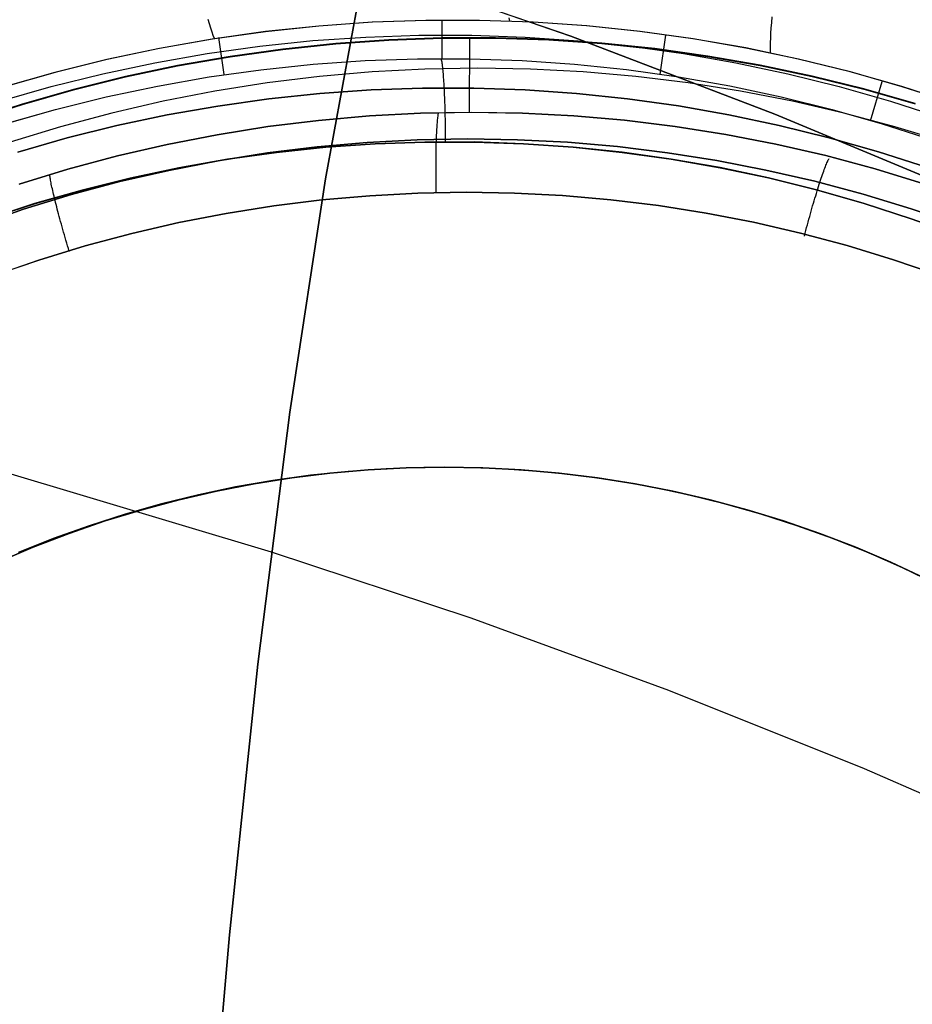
# Model space of a CAD drawing. Header units: millimetres. Extents: x -273 to 273, y -240 to 302.
# Tile 236 of 256: x 144 to 154, y 159 to 171. Entities that reach past the tile are written whole.
import ezdxf

# ---------------------------------------------------------------- set-up
doc = ezdxf.new("R2010")
doc.units = ezdxf.units.MM
doc.header["$MEASUREMENT"] = 0
doc.layers.add('IGES level 1', color=7, linetype='Continuous', true_color=0x3e413d)
doc.layers.add('IGES level 2', color=7, linetype='Continuous', true_color=0x008000)

msp = doc.modelspace()

# ---------------------------------------------------------------- linework, layer by layer
at = {"layer": 'IGES level 1'}
for p, q in [((145.854, 170.594, 413.651), (145.87, 170.541, 413.525)), ((148.432, 170.58, 413.202), (147.798, 170.557, 413.152)), ((149.067, 170.58, 413.253), (148.432, 170.58, 413.202)), ((149.069, 170.579, 413.253), (148.435, 170.579, 413.202)), ((148.625, 170.128, 411.522), (148.625, 170.583, 413.217)), ((149.701, 170.559, 413.304), (149.067, 170.58, 413.253)), ((149.703, 170.558, 413.304), (149.069, 170.579, 413.253)), ((149.415, 170.608, 413.416), (149.422, 170.569, 413.282)), ((152.527, 170.623, 414.556), (152.521, 170.554, 414.437)), ((145.87, 170.541, 413.525), (145.885, 170.491, 413.398)), ((145.885, 170.491, 413.398), (145.9, 170.446, 413.27)), ((147.165, 170.513, 413.103), (146.534, 170.447, 413.055)), ((147.168, 170.512, 413.103), (146.537, 170.446, 413.055)), ((147.798, 170.557, 413.152), (147.165, 170.513, 413.103)), ((147.801, 170.557, 413.152), (147.168, 170.512, 413.103)), ((148.435, 170.579, 413.202), (147.801, 170.557, 413.152)), ((150.334, 170.515, 413.356), (149.701, 170.559, 413.304)), ((150.336, 170.514, 413.356), (149.703, 170.558, 413.304)), ((150.965, 170.45, 413.408), (150.334, 170.515, 413.356)), ((150.967, 170.449, 413.408), (150.336, 170.514, 413.356)), ((152.516, 170.489, 414.315), (152.512, 170.428, 414.191)), ((152.521, 170.554, 414.437), (152.516, 170.489, 414.315)), ((145.905, 170.358, 413.007), (145.28, 170.248, 412.961)), ((145.908, 170.358, 413.007), (145.283, 170.248, 412.961)), ((145.9, 170.446, 413.27), (145.914, 170.405, 413.139)), ((146.534, 170.447, 413.055), (145.905, 170.358, 413.007)), ((146.537, 170.446, 413.055), (145.908, 170.358, 413.007)), ((145.914, 170.405, 413.139), (145.927, 170.369, 413.008)), ((146.046, 169.941, 411.366), (145.982, 170.377, 413.012)), ((147.095, 170.34, 412.469), (147.722, 170.383, 412.508)), ((147.996, 170.351, 403.305), (147.367, 170.307, 403.265)), ((147.368, 170.303, 403.265), (147.996, 170.347, 403.305)), ((147.722, 170.383, 412.508), (148.35, 170.405, 412.547)), ((148.626, 170.374, 403.346), (147.996, 170.351, 403.305)), ((147.996, 170.347, 403.305), (148.626, 170.369, 403.346)), ((148.35, 170.405, 412.547), (148.978, 170.405, 412.587)), ((149.257, 170.374, 403.387), (148.626, 170.374, 403.346)), ((148.626, 170.369, 403.346), (149.257, 170.37, 403.387)), ((148.951, 170.377, 403.367), (148.946, 169.492, 406.671)), ((148.978, 170.405, 412.587), (149.607, 170.383, 412.627)), ((149.887, 170.353, 403.429), (149.257, 170.374, 403.387)), ((149.257, 170.37, 403.387), (149.887, 170.348, 403.429)), ((149.607, 170.383, 412.627), (150.233, 170.339, 412.668)), ((150.516, 170.31, 403.471), (149.887, 170.353, 403.429)), ((149.887, 170.348, 403.429), (150.515, 170.305, 403.471)), ((151.593, 170.362, 413.46), (150.965, 170.45, 413.408)), ((151.595, 170.361, 413.461), (150.967, 170.449, 413.408)), ((151.204, 169.941, 411.688), (151.271, 170.404, 413.436)), ((152.218, 170.253, 413.514), (151.593, 170.362, 413.46)), ((152.22, 170.252, 413.514), (151.595, 170.361, 413.461)), ((152.509, 170.371, 414.065), (152.507, 170.319, 413.937)), ((152.512, 170.428, 414.191), (152.509, 170.371, 414.065)), ((145.28, 170.248, 412.961), (144.659, 170.117, 412.915)), ((145.283, 170.248, 412.961), (144.662, 170.116, 412.915)), ((145.847, 170.187, 412.393), (146.469, 170.274, 412.431)), ((146.74, 170.241, 403.225), (146.116, 170.154, 403.187)), ((146.116, 170.15, 403.187), (146.741, 170.237, 403.225)), ((146.469, 170.274, 412.431), (147.095, 170.34, 412.469)), ((147.367, 170.307, 403.265), (146.74, 170.241, 403.225)), ((146.741, 170.237, 403.225), (147.368, 170.303, 403.265)), ((150.233, 170.339, 412.668), (150.859, 170.274, 412.709)), ((150.515, 170.305, 403.471), (151.142, 170.24, 403.514)), ((151.142, 170.245, 403.514), (150.516, 170.31, 403.471)), ((150.859, 170.274, 412.709), (151.481, 170.187, 412.751)), ((151.767, 170.158, 403.557), (151.142, 170.245, 403.514)), ((151.142, 170.24, 403.514), (151.766, 170.154, 403.557)), ((152.839, 170.122, 413.567), (152.218, 170.253, 413.514)), ((152.841, 170.121, 413.567), (152.22, 170.252, 413.514)), ((152.507, 170.319, 413.937), (152.506, 170.271, 413.807)), ((152.506, 170.271, 413.807), (152.506, 170.227, 413.676)), ((144.659, 170.117, 412.915), (144.043, 169.963, 412.871)), ((144.662, 170.116, 412.915), (144.046, 169.963, 412.871)), ((145.227, 170.079, 412.356), (145.847, 170.187, 412.393)), ((146.116, 170.154, 403.187), (145.495, 170.045, 403.148)), ((145.495, 170.041, 403.149), (146.116, 170.15, 403.187)), ((147.716, 170.104, 411.466), (148.335, 170.126, 411.504)), ((147.716, 170.104, 411.466), (148.335, 170.126, 411.504)), ((148.335, 170.126, 411.504), (148.954, 170.126, 411.543)), ((148.335, 170.126, 411.504), (148.955, 170.126, 411.543)), ((148.618, 170.119, 411.489), (148.616, 170.129, 411.521)), ((148.62, 170.109, 411.457), (148.618, 170.119, 411.489)), ((148.954, 170.126, 411.543), (149.573, 170.104, 411.582)), ((148.955, 170.126, 411.543), (149.574, 170.104, 411.582)), ((151.481, 170.187, 412.751), (152.1, 170.078, 412.793)), ((151.766, 170.154, 403.557), (152.387, 170.046, 403.6)), ((152.388, 170.05, 403.6), (151.767, 170.158, 403.557)), ((152.506, 170.227, 413.676), (152.507, 170.187, 413.544)), ((153.454, 169.97, 413.621), (152.839, 170.122, 413.567)), ((153.456, 169.969, 413.621), (152.841, 170.121, 413.567)), ((144.612, 169.949, 412.32), (145.227, 170.079, 412.356)), ((145.495, 170.045, 403.148), (144.878, 169.914, 403.111)), ((144.878, 169.91, 403.111), (145.495, 170.041, 403.149)), ((146.482, 169.996, 411.392), (147.098, 170.061, 411.429)), ((146.482, 169.996, 411.392), (147.098, 170.061, 411.429)), ((147.098, 170.061, 411.429), (147.716, 170.104, 411.466)), ((147.098, 170.061, 411.429), (147.716, 170.104, 411.466)), ((148.422, 170.003, 404.7), (147.798, 169.97, 404.673)), ((149.047, 170.014, 404.728), (148.422, 170.003, 404.7)), ((148.622, 170.097, 411.425), (148.62, 170.109, 411.457)), ((148.624, 170.085, 411.394), (148.622, 170.097, 411.425)), ((148.627, 170.071, 411.363), (148.624, 170.085, 411.394)), ((148.629, 170.057, 411.333), (148.627, 170.071, 411.363)), ((148.631, 170.041, 411.303), (148.629, 170.057, 411.333)), ((148.633, 170.024, 411.273), (148.631, 170.041, 411.303)), ((148.634, 170.007, 411.245), (148.633, 170.024, 411.273)), ((148.636, 169.988, 411.216), (148.634, 170.007, 411.245)), ((149.672, 170.003, 404.755), (149.047, 170.014, 404.728)), ((149.573, 170.104, 411.582), (150.191, 170.062, 411.621)), ((149.574, 170.104, 411.582), (150.192, 170.062, 411.621)), ((150.296, 169.97, 404.783), (149.672, 170.003, 404.755)), ((150.191, 170.062, 411.621), (150.807, 169.997, 411.661)), ((150.192, 170.062, 411.621), (150.808, 169.997, 411.661)), ((150.807, 169.997, 411.661), (151.421, 169.911, 411.701)), ((150.808, 169.997, 411.661), (151.421, 169.911, 411.701)), ((152.1, 170.078, 412.793), (152.715, 169.948, 412.835)), ((152.387, 170.046, 403.6), (153.004, 169.916, 403.644)), ((153.004, 169.92, 403.644), (152.388, 170.05, 403.6)), ((144.043, 169.963, 412.871), (143.432, 169.789, 412.827)), ((144.046, 169.963, 412.871), (143.435, 169.789, 412.827)), ((144.002, 169.797, 412.285), (144.612, 169.949, 412.32)), ((144.878, 169.914, 403.111), (144.266, 169.763, 403.075)), ((144.266, 169.759, 403.075), (144.878, 169.91, 403.111)), ((145.258, 169.803, 411.32), (145.868, 169.91, 411.356)), ((145.258, 169.803, 411.32), (145.868, 169.91, 411.355)), ((145.868, 169.91, 411.356), (146.482, 169.996, 411.392)), ((145.868, 169.91, 411.355), (146.482, 169.996, 411.392)), ((147.176, 169.916, 404.647), (146.556, 169.84, 404.621)), ((147.798, 169.97, 404.673), (147.176, 169.916, 404.647)), ((148.638, 169.968, 411.189), (148.636, 169.988, 411.216)), ((148.64, 169.948, 411.162), (148.638, 169.968, 411.189)), ((148.642, 169.926, 411.136), (148.64, 169.948, 411.162)), ((148.643, 169.904, 411.111), (148.642, 169.926, 411.136)), ((148.645, 169.881, 411.086), (148.643, 169.904, 411.111)), ((148.647, 169.857, 411.062), (148.645, 169.881, 411.086)), ((150.918, 169.916, 404.812), (150.296, 169.97, 404.783)), ((151.538, 169.84, 404.84), (150.918, 169.916, 404.812)), ((151.421, 169.911, 411.701), (152.031, 169.804, 411.742)), ((151.421, 169.911, 411.701), (152.031, 169.804, 411.741)), ((152.715, 169.948, 412.835), (153.324, 169.796, 412.877)), ((153.616, 169.769, 403.687), (153.004, 169.92, 403.644)), ((153.004, 169.916, 403.644), (153.616, 169.765, 403.687)), ((154.064, 169.796, 413.674), (153.454, 169.97, 413.621)), ((154.066, 169.795, 413.675), (153.456, 169.969, 413.621)), ((143.397, 169.625, 412.25), (144.002, 169.797, 412.285)), ((144.652, 169.674, 411.285), (145.258, 169.803, 411.32)), ((144.652, 169.674, 411.285), (145.258, 169.803, 411.32)), ((146.556, 169.84, 404.621), (145.938, 169.742, 404.595)), ((147.786, 169.757, 410.939), (148.393, 169.778, 410.979)), ((148.393, 169.778, 410.979), (147.786, 169.757, 410.939)), ((148.393, 169.778, 410.979), (149.001, 169.778, 411.019)), ((149.001, 169.778, 411.019), (148.393, 169.778, 410.979)), ((148.648, 169.832, 411.039), (148.647, 169.857, 411.062)), ((148.65, 169.807, 411.017), (148.648, 169.832, 411.039)), ((148.651, 169.781, 410.996), (148.65, 169.807, 411.017)), ((148.653, 169.753, 410.975), (148.651, 169.78, 410.996)), ((149.001, 169.778, 411.019), (149.608, 169.757, 411.059)), ((149.608, 169.757, 411.059), (149.001, 169.778, 411.019)), ((152.156, 169.742, 404.869), (151.538, 169.84, 404.84)), ((152.031, 169.804, 411.742), (152.637, 169.676, 411.782)), ((152.031, 169.804, 411.741), (152.637, 169.676, 411.782)), ((153.324, 169.796, 412.877), (153.929, 169.623, 412.919)), ((154.223, 169.598, 403.731), (153.616, 169.769, 403.687)), ((153.616, 169.765, 403.687), (154.222, 169.594, 403.731)), ((153.694, 169.392, 411.858), (153.831, 169.856, 413.662)), ((154.668, 169.602, 413.728), (154.064, 169.796, 413.674)), ((154.67, 169.6, 413.728), (154.066, 169.795, 413.675)), ((144.266, 169.763, 403.075), (143.659, 169.59, 403.039)), ((143.66, 169.586, 403.039), (144.266, 169.759, 403.075)), ((144.05, 169.524, 411.251), (144.652, 169.674, 411.285)), ((144.05, 169.524, 411.251), (144.652, 169.674, 411.285)), ((145.938, 169.742, 404.595), (145.325, 169.623, 404.57)), ((145.973, 169.566, 410.825), (146.575, 169.651, 410.862)), ((146.575, 169.651, 410.862), (145.973, 169.566, 410.825)), ((146.575, 169.651, 410.862), (147.179, 169.714, 410.901)), ((147.179, 169.714, 410.901), (146.575, 169.651, 410.862)), ((147.179, 169.714, 410.901), (147.786, 169.757, 410.939)), ((147.786, 169.757, 410.939), (147.179, 169.714, 410.901)), ((148.654, 169.725, 410.955), (148.653, 169.753, 410.975)), ((148.655, 169.696, 410.937), (148.654, 169.725, 410.955)), ((148.656, 169.667, 410.919), (148.655, 169.696, 410.937)), ((148.658, 169.637, 410.902), (148.656, 169.667, 410.919)), ((149.608, 169.757, 411.059), (150.215, 169.715, 411.1)), ((150.215, 169.715, 411.1), (149.608, 169.757, 411.059)), ((150.215, 169.715, 411.1), (150.819, 169.652, 411.141)), ((150.819, 169.652, 411.141), (150.215, 169.715, 411.1)), ((150.819, 169.652, 411.141), (151.421, 169.568, 411.183)), ((151.421, 169.568, 411.183), (150.819, 169.652, 411.141)), ((152.769, 169.623, 404.897), (152.156, 169.742, 404.869)), ((152.637, 169.676, 411.782), (153.238, 169.527, 411.823)), ((152.637, 169.676, 411.782), (153.238, 169.527, 411.823)), ((143.659, 169.59, 403.039), (143.059, 169.396, 403.004)), ((143.06, 169.392, 403.004), (143.66, 169.586, 403.039)), ((145.325, 169.623, 404.57), (144.716, 169.482, 404.545)), ((145.374, 169.461, 410.788), (145.973, 169.566, 410.825)), ((145.973, 169.566, 410.825), (145.374, 169.461, 410.788)), ((148.659, 169.607, 410.886), (148.658, 169.637, 410.902)), ((148.66, 169.576, 410.872), (148.659, 169.607, 410.886)), ((148.661, 169.544, 410.858), (148.66, 169.576, 410.872)), ((148.661, 169.513, 410.846), (148.661, 169.544, 410.858)), ((151.421, 169.568, 411.183), (152.019, 169.463, 411.225)), ((152.019, 169.463, 411.225), (151.421, 169.568, 411.183)), ((153.378, 169.482, 404.926), (152.769, 169.623, 404.897)), ((153.929, 169.623, 412.919), (154.526, 169.43, 412.962)), ((143.454, 169.354, 411.218), (144.05, 169.524, 411.251)), ((143.455, 169.354, 411.218), (144.05, 169.524, 411.251)), ((144.716, 169.482, 404.545), (144.112, 169.321, 404.521)), ((144.779, 169.335, 410.752), (145.374, 169.461, 410.788)), ((145.374, 169.461, 410.788), (144.779, 169.335, 410.752)), ((147.163, 169.396, 406.562), (147.766, 169.449, 406.598)), ((147.766, 169.449, 406.598), (147.163, 169.396, 406.562)), ((147.766, 169.449, 406.598), (148.369, 169.481, 406.635)), ((148.369, 169.481, 406.635), (147.766, 169.449, 406.598)), ((148.369, 169.481, 406.635), (148.974, 169.492, 406.672)), ((148.974, 169.491, 406.672), (148.369, 169.481, 406.635)), ((148.572, 169.402, 406.863), (148.573, 169.417, 406.833)), ((148.573, 169.417, 406.833), (148.575, 169.431, 406.804)), ((148.575, 169.431, 406.804), (148.577, 169.445, 406.773)), ((148.577, 169.445, 406.773), (148.578, 169.457, 406.743)), ((148.578, 169.457, 406.743), (148.58, 169.468, 406.711)), ((148.58, 169.468, 406.711), (148.582, 169.478, 406.68)), ((148.582, 169.478, 406.68), (148.584, 169.488, 406.648)), ((148.662, 169.48, 410.834), (148.661, 169.513, 410.846)), ((148.663, 169.448, 410.824), (148.662, 169.48, 410.834)), ((148.664, 169.415, 410.815), (148.663, 169.448, 410.824)), ((148.664, 169.381, 410.807), (148.664, 169.415, 410.815)), ((148.974, 169.492, 406.672), (149.578, 169.481, 406.71)), ((149.578, 169.481, 406.71), (148.974, 169.491, 406.672)), ((149.578, 169.481, 406.71), (150.182, 169.45, 406.748)), ((150.182, 169.45, 406.748), (149.578, 169.481, 406.71)), ((150.182, 169.45, 406.748), (150.784, 169.398, 406.787)), ((150.784, 169.398, 406.787), (150.182, 169.45, 406.748)), ((152.019, 169.463, 411.225), (152.614, 169.337, 411.267)), ((152.614, 169.337, 411.267), (152.019, 169.463, 411.225)), ((153.238, 169.527, 411.823), (153.833, 169.357, 411.864)), ((153.238, 169.527, 411.823), (153.833, 169.357, 411.863)), ((153.981, 169.32, 404.955), (153.378, 169.482, 404.926)), ((144.112, 169.321, 404.521), (143.514, 169.138, 404.497)), ((144.189, 169.188, 410.716), (144.779, 169.335, 410.752)), ((144.779, 169.335, 410.752), (144.189, 169.188, 410.716)), ((145.966, 169.227, 406.492), (146.563, 169.322, 406.527)), ((146.563, 169.322, 406.527), (145.966, 169.227, 406.492)), ((146.563, 169.322, 406.527), (147.163, 169.396, 406.562)), ((147.163, 169.396, 406.562), (146.563, 169.322, 406.527)), ((148.563, 169.291, 407.027), (148.565, 169.311, 407.001)), ((148.565, 169.311, 407.001), (148.566, 169.331, 406.975)), ((148.566, 169.331, 406.975), (148.567, 169.35, 406.948)), ((148.567, 169.35, 406.948), (148.569, 169.368, 406.92)), ((148.569, 169.368, 406.92), (148.57, 169.386, 406.892)), ((148.57, 169.386, 406.892), (148.572, 169.402, 406.863)), ((148.665, 169.348, 410.8), (148.664, 169.381, 410.807)), ((148.665, 169.314, 410.794), (148.665, 169.348, 410.8)), ((148.666, 169.28, 410.79), (148.665, 169.314, 410.794)), ((150.784, 169.398, 406.787), (151.384, 169.324, 406.826)), ((151.384, 169.324, 406.825), (150.784, 169.398, 406.787)), ((151.384, 169.324, 406.826), (151.981, 169.23, 406.865)), ((151.981, 169.23, 406.865), (151.384, 169.324, 406.825)), ((152.614, 169.337, 411.267), (153.204, 169.191, 411.309)), ((153.204, 169.191, 411.309), (152.614, 169.337, 411.267)), ((153.833, 169.357, 411.864), (154.423, 169.166, 411.905)), ((153.833, 169.357, 411.863), (154.423, 169.166, 411.904)), ((154.579, 169.138, 404.984), (153.981, 169.32, 404.955)), ((143.605, 169.021, 410.682), (144.189, 169.188, 410.716)), ((144.189, 169.188, 410.716), (143.605, 169.021, 410.682)), ((145.372, 169.112, 406.458), (145.966, 169.227, 406.492)), ((145.966, 169.227, 406.492), (145.372, 169.112, 406.457)), ((148.558, 169.175, 407.145), (148.559, 169.199, 407.123)), ((148.559, 169.199, 407.123), (148.56, 169.223, 407.1)), ((148.56, 169.223, 407.1), (148.561, 169.247, 407.076)), ((148.561, 169.247, 407.076), (148.562, 169.269, 407.052)), ((148.562, 169.269, 407.052), (148.563, 169.291, 407.027)), ((148.666, 169.246, 410.786), (148.666, 169.28, 410.79)), ((148.666, 169.212, 410.784), (148.666, 169.246, 410.786)), ((148.666, 169.177, 410.783), (148.666, 169.212, 410.784)), ((151.981, 169.23, 406.865), (152.574, 169.115, 406.904)), ((152.574, 169.115, 406.904), (151.981, 169.23, 406.865)), ((153.204, 169.191, 411.309), (153.788, 169.024, 411.352)), ((153.788, 169.024, 411.352), (153.204, 169.191, 411.309)), ((144.783, 168.976, 406.424), (145.372, 169.112, 406.458)), ((145.372, 169.112, 406.457), (144.783, 168.976, 406.424)), ((147.149, 169.084, 407.055), (146.561, 169.012, 407.018)), ((146.561, 169.012, 407.018), (147.149, 169.084, 407.055)), ((147.249, 169.079, 410.691), (146.666, 169.018, 410.654)), ((146.666, 169.017, 410.654), (147.249, 169.079, 410.691)), ((147.74, 169.136, 407.092), (147.149, 169.084, 407.055)), ((147.149, 169.084, 407.055), (147.74, 169.136, 407.092)), ((147.834, 169.12, 410.729), (147.249, 169.079, 410.691)), ((147.249, 169.079, 410.691), (147.833, 169.119, 410.729)), ((148.332, 169.167, 407.13), (147.74, 169.136, 407.092)), ((147.74, 169.136, 407.092), (148.332, 169.167, 407.13)), ((147.833, 169.119, 410.729), (148.419, 169.14, 410.767)), ((148.419, 169.14, 410.767), (147.834, 169.12, 410.729)), ((148.925, 169.178, 407.169), (148.332, 169.167, 407.13)), ((148.332, 169.167, 407.13), (148.925, 169.178, 407.169)), ((149.005, 169.141, 410.805), (148.419, 169.14, 410.767)), ((148.419, 169.14, 410.767), (149.004, 169.14, 410.805)), ((148.555, 169.064, 407.227), (148.556, 169.093, 407.208)), ((148.556, 169.121, 407.188), (148.557, 169.148, 407.167)), ((148.556, 169.093, 407.208), (148.556, 169.121, 407.188)), ((148.557, 169.148, 407.167), (148.558, 169.175, 407.145)), ((148.666, 169.143, 410.783), (148.666, 169.177, 410.783)), ((149.518, 169.168, 407.208), (148.925, 169.178, 407.169)), ((148.925, 169.178, 407.169), (149.518, 169.168, 407.208)), ((149.004, 169.14, 410.805), (149.59, 169.12, 410.844)), ((149.59, 169.12, 410.844), (149.005, 169.141, 410.805)), ((150.11, 169.137, 407.248), (149.518, 169.168, 407.208)), ((149.518, 169.168, 407.208), (150.11, 169.137, 407.248)), ((150.175, 169.08, 410.884), (149.59, 169.12, 410.844)), ((149.59, 169.12, 410.844), (150.174, 169.079, 410.884)), ((150.701, 169.086, 407.288), (150.11, 169.137, 407.248)), ((150.11, 169.137, 407.248), (150.701, 169.086, 407.288)), ((150.174, 169.079, 410.884), (150.757, 169.018, 410.923)), ((150.757, 169.019, 410.923), (150.175, 169.08, 410.884)), ((151.29, 169.014, 407.328), (150.701, 169.086, 407.288)), ((150.701, 169.086, 407.288), (151.29, 169.014, 407.328)), ((152.574, 169.115, 406.904), (153.163, 168.98, 406.944)), ((153.163, 168.98, 406.943), (152.574, 169.115, 406.904)), ((144.199, 168.819, 406.391), (144.783, 168.976, 406.424)), ((144.783, 168.976, 406.424), (144.199, 168.819, 406.391)), ((146.561, 169.012, 407.018), (145.975, 168.919, 406.981)), ((145.975, 168.919, 406.981), (146.561, 169.012, 407.018)), ((146.666, 169.018, 410.654), (146.086, 168.936, 410.618)), ((146.086, 168.936, 410.618), (146.666, 169.017, 410.654)), ((148.553, 168.943, 407.294), (148.554, 168.974, 407.279)), ((148.554, 169.035, 407.246), (148.555, 169.064, 407.227)), ((148.554, 169.005, 407.263), (148.554, 169.035, 407.246)), ((148.554, 168.974, 407.279), (148.554, 169.005, 407.263)), ((151.337, 168.938, 410.964), (150.757, 169.019, 410.923)), ((150.757, 169.018, 410.923), (151.337, 168.937, 410.964)), ((151.875, 168.922, 407.369), (151.29, 169.014, 407.328)), ((151.29, 169.014, 407.328), (151.875, 168.922, 407.369)), ((153.163, 168.98, 406.944), (153.747, 168.824, 406.983)), ((153.747, 168.824, 406.983), (153.163, 168.98, 406.943)), ((153.788, 169.024, 411.352), (154.366, 168.837, 411.394)), ((154.366, 168.837, 411.394), (153.788, 169.024, 411.352)), ((144.935, 168.713, 410.548), (145.508, 168.834, 410.583)), ((145.509, 168.835, 410.583), (144.936, 168.713, 410.548)), ((145.975, 168.919, 406.981), (145.392, 168.805, 406.946)), ((145.392, 168.805, 406.946), (145.975, 168.919, 406.981)), ((145.508, 168.834, 410.583), (146.086, 168.936, 410.618)), ((146.086, 168.936, 410.618), (145.509, 168.835, 410.583)), ((148.553, 168.912, 407.308), (148.553, 168.943, 407.294)), ((148.553, 168.88, 407.321), (148.553, 168.912, 407.308)), ((148.553, 168.847, 407.333), (148.553, 168.88, 407.321)), ((148.553, 168.814, 407.344), (148.553, 168.847, 407.333)), ((151.914, 168.837, 411.004), (151.337, 168.938, 410.964)), ((151.337, 168.937, 410.964), (151.914, 168.836, 411.004)), ((152.457, 168.809, 407.41), (151.875, 168.922, 407.369)), ((151.875, 168.922, 407.369), (152.457, 168.809, 407.41)), ((152.487, 168.715, 411.044), (151.914, 168.837, 411.004)), ((151.914, 168.836, 411.004), (152.487, 168.715, 411.044)), ((153.146, 168.814, 407.257), (153.153, 168.832, 407.229)), ((153.153, 168.832, 407.229), (153.16, 168.849, 407.2)), ((153.16, 168.849, 407.2), (153.166, 168.865, 407.17)), ((153.166, 168.865, 407.17), (153.172, 168.88, 407.14)), ((153.172, 168.88, 407.14), (153.178, 168.894, 407.109)), ((153.178, 168.894, 407.109), (153.183, 168.907, 407.078)), ((153.183, 168.907, 407.078), (153.189, 168.918, 407.047)), ((153.189, 168.918, 407.047), (153.194, 168.929, 407.015)), ((153.194, 168.929, 407.015), (153.199, 168.939, 406.982)), ((153.199, 168.939, 406.982), (153.203, 168.947, 406.949)), ((143.62, 168.643, 406.359), (144.199, 168.819, 406.391)), ((144.199, 168.819, 406.391), (143.621, 168.642, 406.359)), ((143.986, 168.737, 406.413), (143.985, 168.746, 406.381)), ((143.987, 168.726, 406.446), (143.986, 168.737, 406.413)), ((143.989, 168.714, 406.478), (143.987, 168.726, 406.446)), ((145.392, 168.805, 406.946), (144.814, 168.672, 406.911)), ((144.814, 168.672, 406.911), (145.392, 168.805, 406.946)), ((148.553, 168.781, 407.353), (148.553, 168.814, 407.344)), ((148.553, 168.748, 407.361), (148.553, 168.781, 407.353)), ((148.553, 168.714, 407.369), (148.553, 168.748, 407.361)), ((153.035, 168.676, 407.451), (152.457, 168.809, 407.41)), ((152.457, 168.809, 407.41), (153.035, 168.676, 407.451)), ((153.056, 168.574, 411.085), (152.487, 168.715, 411.044)), ((153.11, 168.712, 407.389), (153.118, 168.734, 407.364)), ((153.118, 168.734, 407.364), (153.125, 168.755, 407.338)), ((153.125, 168.755, 407.338), (153.132, 168.776, 407.312)), ((153.132, 168.776, 407.312), (153.14, 168.796, 407.285)), ((153.14, 168.796, 407.285), (153.146, 168.814, 407.257)), ((153.747, 168.824, 406.983), (154.325, 168.647, 407.023)), ((154.325, 168.647, 407.023), (153.747, 168.824, 406.983)), ((143.991, 168.702, 406.509), (143.989, 168.714, 406.478)), ((143.993, 168.688, 406.541), (143.991, 168.702, 406.509)), ((143.996, 168.673, 406.571), (143.993, 168.688, 406.541)), ((143.999, 168.658, 406.601), (143.996, 168.673, 406.571)), ((144.002, 168.641, 406.631), (143.999, 168.658, 406.601)), ((144.006, 168.623, 406.66), (144.002, 168.641, 406.631)), ((144.01, 168.605, 406.688), (144.006, 168.623, 406.66)), ((144.014, 168.586, 406.716), (144.01, 168.605, 406.688)), ((144.814, 168.672, 406.911), (144.241, 168.518, 406.877)), ((144.241, 168.518, 406.877), (144.814, 168.672, 406.911)), ((144.366, 168.572, 410.514), (144.935, 168.713, 410.548)), ((144.936, 168.713, 410.548), (144.367, 168.572, 410.514)), ((148.554, 168.68, 407.375), (148.553, 168.714, 407.369)), ((148.554, 168.646, 407.38), (148.554, 168.68, 407.375)), ((148.554, 168.611, 407.383), (148.554, 168.646, 407.38)), ((148.555, 168.577, 407.386), (148.554, 168.611, 407.383)), ((152.487, 168.715, 411.044), (153.055, 168.574, 411.085)), ((153.608, 168.523, 407.492), (153.035, 168.676, 407.451)), ((153.035, 168.676, 407.451), (153.608, 168.523, 407.492)), ((153.07, 168.588, 407.5), (153.078, 168.614, 407.48)), ((153.078, 168.614, 407.48), (153.087, 168.64, 407.458)), ((153.087, 168.64, 407.458), (153.095, 168.665, 407.436)), ((153.095, 168.665, 407.436), (153.103, 168.688, 407.413)), ((153.103, 168.688, 407.413), (153.11, 168.712, 407.389)), ((144.241, 168.518, 406.877), (143.674, 168.344, 406.844)), ((143.674, 168.344, 406.844), (144.241, 168.518, 406.877)), ((144.367, 168.572, 410.514), (143.803, 168.411, 410.481)), ((143.803, 168.41, 410.481), (144.366, 168.572, 410.514)), ((144.018, 168.565, 406.743), (144.014, 168.586, 406.716)), ((144.023, 168.544, 406.769), (144.018, 168.565, 406.743)), ((144.029, 168.522, 406.795), (144.023, 168.544, 406.769)), ((144.034, 168.499, 406.82), (144.029, 168.522, 406.795)), ((144.04, 168.476, 406.844), (144.034, 168.499, 406.82)), ((147.77, 168.505, 407.337), (147.201, 168.455, 407.3)), ((147.201, 168.455, 407.3), (147.77, 168.505, 407.337)), ((148.34, 168.535, 407.373), (147.77, 168.505, 407.337)), ((147.77, 168.505, 407.337), (148.34, 168.535, 407.373)), ((148.911, 168.546, 407.41), (148.34, 168.535, 407.373)), ((148.34, 168.535, 407.373), (148.911, 168.546, 407.41)), ((148.556, 168.542, 407.387), (148.555, 168.577, 407.386)), ((149.481, 168.536, 407.448), (148.911, 168.546, 407.41)), ((148.911, 168.546, 407.41), (149.481, 168.536, 407.448)), ((150.051, 168.506, 407.486), (149.481, 168.536, 407.448)), ((149.481, 168.536, 407.448), (150.051, 168.506, 407.486)), ((150.62, 168.457, 407.525), (150.051, 168.506, 407.486)), ((150.051, 168.506, 407.486), (150.62, 168.457, 407.525)), ((153.036, 168.475, 407.573), (153.045, 168.504, 407.556)), ((153.045, 168.504, 407.556), (153.053, 168.533, 407.539)), ((153.053, 168.533, 407.539), (153.062, 168.561, 407.52)), ((153.055, 168.574, 411.085), (153.618, 168.413, 411.126)), ((153.619, 168.413, 411.126), (153.056, 168.574, 411.085)), ((153.062, 168.561, 407.52), (153.07, 168.588, 407.5)), ((154.175, 168.35, 407.533), (153.608, 168.523, 407.492)), ((153.608, 168.523, 407.492), (154.175, 168.35, 407.533)), ((143.245, 168.23, 410.448), (143.803, 168.41, 410.481)), ((143.803, 168.411, 410.481), (143.246, 168.23, 410.448)), ((144.046, 168.451, 406.867), (144.04, 168.476, 406.844)), ((144.052, 168.426, 406.89), (144.046, 168.451, 406.867)), ((144.059, 168.4, 406.911), (144.052, 168.426, 406.89)), ((144.066, 168.373, 406.932), (144.059, 168.4, 406.911)), ((144.073, 168.345, 406.951), (144.066, 168.373, 406.932)), ((146.634, 168.386, 407.265), (146.07, 168.296, 407.23)), ((146.07, 168.296, 407.23), (146.634, 168.386, 407.265)), ((147.201, 168.455, 407.3), (146.634, 168.386, 407.265)), ((146.634, 168.386, 407.265), (147.201, 168.455, 407.3)), ((151.187, 168.388, 407.564), (150.62, 168.457, 407.525)), ((150.62, 168.457, 407.525), (151.187, 168.388, 407.564)), ((151.75, 168.299, 407.603), (151.187, 168.388, 407.564)), ((151.187, 168.388, 407.564), (151.75, 168.299, 407.603)), ((153.001, 168.354, 407.629), (153.009, 168.385, 407.616)), ((153.009, 168.385, 407.616), (153.018, 168.416, 407.603)), ((153.018, 168.416, 407.603), (153.027, 168.446, 407.588)), ((153.027, 168.446, 407.588), (153.036, 168.475, 407.573)), ((153.618, 168.413, 411.126), (154.175, 168.233, 411.167)), ((154.176, 168.233, 411.167), (153.619, 168.413, 411.126)), ((143.674, 168.344, 406.844), (143.113, 168.151, 406.812)), ((143.113, 168.151, 406.812), (143.674, 168.344, 406.844)), ((144.08, 168.317, 406.97), (144.073, 168.345, 406.951)), ((144.088, 168.289, 406.988), (144.08, 168.317, 406.97)), ((144.096, 168.259, 407.004), (144.088, 168.289, 406.988)), ((144.104, 168.23, 407.02), (144.096, 168.259, 407.004)), ((146.07, 168.296, 407.23), (145.51, 168.187, 407.196)), ((145.51, 168.187, 407.196), (146.07, 168.296, 407.23)), ((152.311, 168.19, 407.642), (151.75, 168.299, 407.603)), ((151.75, 168.299, 407.603), (152.311, 168.19, 407.642)), ((152.965, 168.226, 407.666), (152.974, 168.259, 407.659)), ((152.974, 168.259, 407.659), (152.983, 168.291, 407.65)), ((152.983, 168.291, 407.65), (152.992, 168.323, 407.64)), ((152.992, 168.323, 407.64), (153.001, 168.354, 407.629)), ((154.736, 168.157, 407.575), (154.175, 168.35, 407.533)), ((154.175, 168.35, 407.533), (154.736, 168.157, 407.575)), ((144.112, 168.199, 407.035), (144.104, 168.23, 407.02)), ((144.121, 168.169, 407.048), (144.112, 168.199, 407.035)), ((144.129, 168.138, 407.06), (144.121, 168.169, 407.048)), ((144.138, 168.106, 407.072), (144.129, 168.138, 407.06)), ((145.51, 168.187, 407.196), (144.953, 168.058, 407.162)), ((144.953, 168.058, 407.162), (145.51, 168.187, 407.196)), ((152.867, 168.062, 407.682), (152.311, 168.19, 407.642)), ((152.311, 168.19, 407.642), (152.867, 168.062, 407.682)), ((152.938, 168.127, 407.683), (152.947, 168.161, 407.678)), ((152.947, 168.161, 407.678), (152.956, 168.193, 407.673)), ((152.956, 168.193, 407.673), (152.965, 168.226, 407.666)), ((154.175, 168.233, 411.167), (154.726, 168.033, 411.208)), ((154.727, 168.034, 411.208), (154.176, 168.233, 411.167)), ((144.147, 168.074, 407.082), (144.138, 168.106, 407.072)), ((144.156, 168.042, 407.091), (144.147, 168.074, 407.082)), ((144.166, 168.01, 407.098), (144.156, 168.042, 407.091)), ((144.953, 168.058, 407.162), (144.402, 167.911, 407.129)), ((144.402, 167.911, 407.129), (144.953, 168.058, 407.162)), ((153.418, 167.914, 407.721), (152.867, 168.062, 407.682)), ((152.867, 168.062, 407.682), (153.418, 167.914, 407.721)), ((152.912, 168.027, 407.688), (152.921, 168.061, 407.688)), ((152.921, 168.061, 407.688), (152.929, 168.094, 407.686)), ((152.929, 168.094, 407.686), (152.938, 168.127, 407.683)), ((144.402, 167.911, 407.129), (143.855, 167.743, 407.098)), ((143.855, 167.743, 407.098), (144.402, 167.911, 407.129)), ((144.175, 167.977, 407.105), (144.166, 168.01, 407.098)), ((144.185, 167.945, 407.11), (144.175, 167.977, 407.105)), ((144.194, 167.912, 407.115), (144.185, 167.945, 407.11)), ((144.204, 167.879, 407.118), (144.194, 167.912, 407.115)), ((153.964, 167.748, 407.761), (153.418, 167.914, 407.721)), ((153.418, 167.914, 407.721), (153.964, 167.748, 407.761)), ((144.214, 167.846, 407.12), (144.204, 167.879, 407.118)), ((143.855, 167.743, 407.098), (143.315, 167.557, 407.067)), ((143.315, 167.558, 407.067), (143.855, 167.743, 407.098)), ((154.504, 167.562, 407.801), (153.964, 167.748, 407.761)), ((153.964, 167.748, 407.761), (154.504, 167.562, 407.801)), ((147.297, 165.221, 410.772), (146.847, 165.165, 410.743)), ((147.297, 165.221, 407.371), (146.847, 165.165, 407.343)), ((146.847, 165.165, 410.743), (147.297, 165.221, 410.772)), ((146.847, 165.165, 407.343), (147.297, 165.221, 407.371)), ((147.515, 165.243, 409.414), (147.068, 165.197, 409.414)), ((147.749, 165.26, 410.8), (147.297, 165.221, 410.772)), ((147.749, 165.26, 407.4), (147.297, 165.221, 407.371)), ((147.297, 165.221, 410.772), (147.749, 165.26, 410.8)), ((147.297, 165.221, 407.371), (147.749, 165.26, 407.4)), ((147.962, 165.274, 409.414), (147.515, 165.243, 409.414)), ((148.201, 165.284, 410.83), (147.749, 165.26, 410.8)), ((148.201, 165.284, 407.429), (147.749, 165.26, 407.4)), ((147.749, 165.26, 410.8), (148.201, 165.284, 410.83)), ((147.749, 165.26, 407.4), (148.201, 165.284, 407.429)), ((148.411, 165.29, 409.414), (147.962, 165.274, 409.414)), ((148.655, 165.292, 410.859), (148.201, 165.284, 410.83)), ((148.655, 165.292, 407.459), (148.201, 165.284, 407.429)), ((148.201, 165.284, 410.83), (148.655, 165.292, 410.859)), ((148.201, 165.284, 407.429), (148.655, 165.292, 407.459)), ((148.86, 165.29, 409.414), (148.411, 165.29, 409.414)), ((148.635, 165.292, 407.457), (148.635, 165.292, 410.858)), ((149.108, 165.284, 410.889), (148.655, 165.292, 410.859)), ((149.108, 165.284, 407.489), (148.655, 165.292, 407.459)), ((148.655, 165.292, 410.859), (149.108, 165.284, 410.889)), ((148.655, 165.292, 407.459), (149.108, 165.284, 407.489)), ((149.308, 165.274, 409.414), (148.86, 165.29, 409.414)), ((149.56, 165.26, 410.92), (149.108, 165.284, 410.889)), ((149.56, 165.26, 407.519), (149.108, 165.284, 407.489)), ((149.108, 165.284, 410.889), (149.56, 165.26, 410.92)), ((149.108, 165.284, 407.489), (149.56, 165.26, 407.519)), ((149.756, 165.243, 409.414), (149.308, 165.274, 409.414)), ((150.012, 165.221, 410.95), (149.56, 165.26, 410.92)), ((150.012, 165.221, 407.549), (149.56, 165.26, 407.519)), ((149.56, 165.26, 410.92), (150.012, 165.221, 410.95)), ((149.56, 165.26, 407.519), (150.012, 165.221, 407.549)), ((150.202, 165.197, 409.414), (149.756, 165.243, 409.414)), ((150.462, 165.165, 410.981), (150.012, 165.221, 410.95)), ((150.461, 165.165, 407.58), (150.012, 165.221, 407.549)), ((150.012, 165.221, 410.95), (150.462, 165.165, 410.981)), ((150.012, 165.221, 407.549), (150.461, 165.165, 407.58)), ((146.624, 165.135, 409.414), (146.182, 165.058, 409.414)), ((146.847, 165.165, 410.743), (146.4, 165.094, 410.716)), ((146.847, 165.165, 407.343), (146.4, 165.094, 407.315)), ((146.4, 165.094, 410.715), (146.847, 165.165, 410.743)), ((146.4, 165.094, 407.315), (146.847, 165.165, 407.343)), ((147.068, 165.197, 409.414), (146.624, 165.135, 409.414)), ((150.647, 165.135, 409.414), (150.202, 165.197, 409.414)), ((150.909, 165.094, 407.611), (150.461, 165.165, 407.58)), ((150.461, 165.165, 407.58), (150.909, 165.094, 407.611)), ((150.909, 165.094, 411.012), (150.462, 165.165, 410.981)), ((150.462, 165.165, 410.981), (150.909, 165.094, 411.012)), ((151.089, 165.058, 409.414), (150.647, 165.135, 409.414)), ((145.955, 165.008, 410.688), (145.513, 164.906, 410.662)), ((145.954, 165.008, 407.288), (145.513, 164.906, 407.262)), ((145.513, 164.906, 410.661), (145.955, 165.008, 410.688)), ((145.513, 164.906, 407.262), (145.954, 165.008, 407.288)), ((146.182, 165.058, 409.414), (145.742, 164.966, 409.414)), ((146.4, 165.094, 407.315), (145.954, 165.008, 407.288)), ((145.954, 165.008, 407.288), (146.4, 165.094, 407.315)), ((146.4, 165.094, 410.716), (145.955, 165.008, 410.688)), ((145.955, 165.008, 410.688), (146.4, 165.094, 410.715)), ((151.354, 165.008, 411.043), (150.909, 165.094, 411.012)), ((151.354, 165.008, 407.642), (150.909, 165.094, 407.611)), ((150.909, 165.094, 411.012), (151.354, 165.008, 411.043)), ((150.909, 165.094, 407.611), (151.354, 165.008, 407.642)), ((151.528, 164.966, 409.414), (151.089, 165.058, 409.414)), ((151.795, 164.906, 411.075), (151.354, 165.008, 411.043)), ((151.795, 164.906, 407.673), (151.354, 165.008, 407.642)), ((151.354, 165.008, 411.043), (151.795, 164.906, 411.075)), ((151.354, 165.008, 407.642), (151.795, 164.906, 407.673)), ((145.513, 164.906, 410.662), (145.075, 164.788, 410.635)), ((145.513, 164.906, 407.262), (145.075, 164.788, 407.236)), ((145.075, 164.788, 410.635), (145.513, 164.906, 410.661)), ((145.075, 164.788, 407.236), (145.513, 164.906, 407.262)), ((145.742, 164.966, 409.414), (145.307, 164.858, 409.414)), ((151.964, 164.858, 409.414), (151.528, 164.966, 409.414)), ((152.233, 164.788, 411.106), (151.795, 164.906, 411.075)), ((152.233, 164.788, 407.705), (151.795, 164.906, 407.673)), ((151.795, 164.906, 411.075), (152.233, 164.788, 411.106)), ((151.795, 164.906, 407.673), (152.233, 164.788, 407.705)), ((145.075, 164.788, 410.635), (144.641, 164.656, 410.61)), ((145.075, 164.788, 407.236), (144.641, 164.656, 407.21)), ((144.641, 164.656, 410.61), (145.075, 164.788, 410.635)), ((144.641, 164.656, 407.21), (145.075, 164.788, 407.236)), ((145.307, 164.858, 409.414), (144.875, 164.736, 409.414)), ((152.395, 164.736, 409.414), (151.964, 164.858, 409.414)), ((152.666, 164.656, 411.138), (152.233, 164.788, 411.106)), ((152.666, 164.656, 407.736), (152.233, 164.788, 407.705)), ((152.233, 164.788, 411.106), (152.666, 164.656, 411.138)), ((152.233, 164.788, 407.705), (152.666, 164.656, 407.736)), ((144.641, 164.656, 410.61), (144.212, 164.508, 410.585)), ((144.641, 164.656, 407.21), (144.212, 164.508, 407.185)), ((144.212, 164.508, 410.585), (144.641, 164.656, 410.61)), ((144.212, 164.508, 407.185), (144.641, 164.656, 407.21)), ((144.875, 164.736, 409.414), (144.448, 164.599, 409.414)), ((152.823, 164.599, 409.414), (152.395, 164.736, 409.414)), ((153.095, 164.508, 411.169), (152.666, 164.656, 411.138)), ((153.095, 164.508, 407.768), (152.666, 164.656, 407.736)), ((152.666, 164.656, 411.138), (153.095, 164.508, 411.169)), ((152.666, 164.656, 407.736), (153.095, 164.508, 407.768)), ((144.448, 164.599, 409.414), (144.025, 164.447, 409.414)), ((153.245, 164.447, 409.414), (152.823, 164.599, 409.414)), ((144.025, 164.447, 409.414), (143.608, 164.281, 409.414)), ((144.212, 164.508, 410.585), (143.789, 164.346, 410.561)), ((144.212, 164.508, 407.185), (143.789, 164.346, 407.161)), ((143.789, 164.346, 410.561), (144.212, 164.508, 410.585)), ((143.789, 164.346, 407.161), (144.212, 164.508, 407.185)), ((153.518, 164.346, 411.201), (153.095, 164.508, 411.169)), ((153.517, 164.346, 407.799), (153.095, 164.508, 407.768)), ((153.095, 164.508, 411.169), (153.518, 164.346, 411.201)), ((153.095, 164.508, 407.768), (153.517, 164.346, 407.799)), ((153.662, 164.281, 409.414), (153.245, 164.447, 409.414)), ((143.789, 164.346, 410.561), (143.371, 164.168, 410.538)), ((143.789, 164.346, 407.161), (143.371, 164.168, 407.138)), ((143.371, 164.168, 410.538), (143.789, 164.346, 410.561)), ((143.371, 164.168, 407.138), (143.789, 164.346, 407.161)), ((153.517, 164.346, 407.799), (153.935, 164.168, 407.83)), ((153.935, 164.168, 411.232), (153.518, 164.346, 411.201)), ((153.935, 164.168, 407.83), (153.517, 164.346, 407.799)), ((153.518, 164.346, 411.201), (153.935, 164.168, 411.232)), ((154.073, 164.1, 409.414), (153.662, 164.281, 409.414)), ((154.345, 163.977, 411.263), (153.935, 164.168, 411.232)), ((154.345, 163.977, 407.862), (153.935, 164.168, 407.83)), ((153.935, 164.168, 411.232), (154.345, 163.977, 411.263)), ((153.935, 164.168, 407.83), (154.345, 163.977, 407.862)), ((154.477, 163.905, 409.414), (154.073, 164.1, 409.414))]:
    msp.add_line(p, q, dxfattribs=at)
at = {"layer": 'IGES level 2', "color": 31, "true_color": 0xfabe47}
for p, q in [((147.709, 171.237, 562.08), (147.245, 168.704, 554.536)), ((147.245, 168.704, 554.536), (147.709, 171.237, 562.08)), ((150.147, 170.391, 562.468), (147.709, 171.237, 562.08)), ((147.709, 171.237, 562.08), (150.147, 170.391, 562.468)), ((152.56, 169.469, 562.834), (150.147, 170.391, 562.468)), ((150.147, 170.391, 562.468), (152.56, 169.469, 562.834)), ((154.948, 168.474, 563.176), (152.56, 169.469, 562.834)), ((152.56, 169.469, 562.834), (154.948, 168.474, 563.176)), ((147.245, 168.704, 554.536), (146.824, 165.945, 547.069)), ((146.824, 165.945, 547.069), (147.245, 168.704, 554.536)), ((146.824, 165.945, 547.069), (146.446, 162.963, 539.686)), ((146.446, 162.963, 539.686), (146.824, 165.945, 547.069)), ((146.605, 164.287, 542.886), (141.53, 165.803, 541.777)), ((148.968, 163.506, 543.406), (146.605, 164.287, 542.886)), ((151.309, 162.65, 543.914), (148.968, 163.506, 543.406)), ((146.446, 162.963, 539.686), (146.11, 159.76, 532.394)), ((146.11, 159.76, 532.394), (146.446, 162.963, 539.686)), ((153.624, 161.722, 544.409), (151.309, 162.65, 543.914)), ((155.912, 160.721, 544.89), (153.624, 161.722, 544.409)), ((146.11, 159.76, 532.394), (145.818, 156.339, 525.2)), ((145.818, 156.339, 525.2), (146.11, 159.76, 532.394))]:
    msp.add_line(p, q, dxfattribs=at)

doc.saveas('drawing.dxf')
